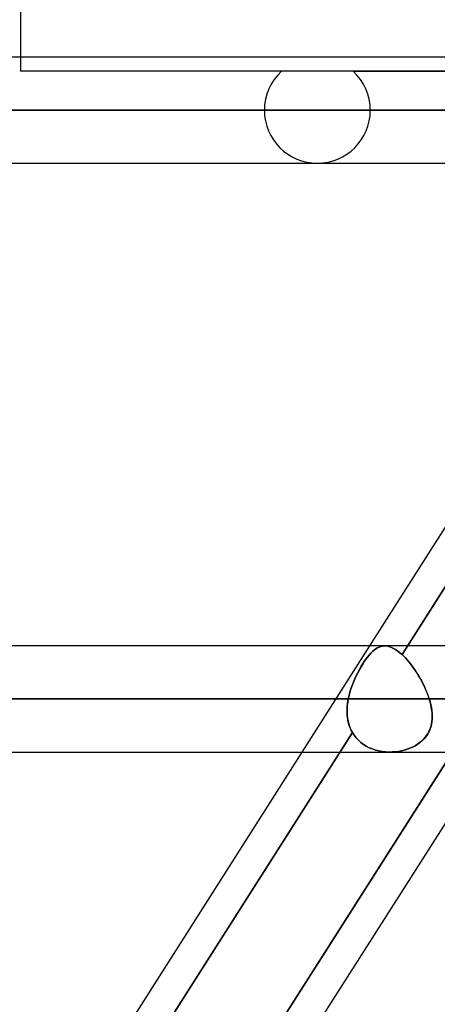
# Model space of a CAD drawing. Header units: millimetres. Extents: x -215 to 215, y -97 to 82.
# Tile 31 of 73: x -57 to -51, y -30 to -15. Entities that reach past the tile are written whole.
import ezdxf

# ---------------------------------------------------------------- set-up
doc = ezdxf.new("R2010")
doc.units = ezdxf.units.MM
doc.layers.add('MAIN-1', color=7, linetype='Continuous')
doc.layers.add('MAIN-2', color=7, linetype='Continuous')

msp = doc.modelspace()

# ---------------------------------------------------------------- linework, layer by layer
at = {"layer": 'MAIN-1'}
for p, q in [((-57.06, -14.817), (-57.06, -15.619)), ((119.877, -15.619), (-119.877, -15.619)), ((-120.621, -16.411), (120.621, -16.411)), ((-119.877, -17.204), (119.877, -17.204)), ((-47.249, -17.204), (-51.843, -24.419)), ((119.877, -24.419), (-119.877, -24.419)), ((-120.621, -25.211), (120.621, -25.211)), ((-119.951, -26.004), (119.951, -26.004)), ((-52.853, -26.004), (-57.447, -33.219)), ((-50.603, -26.004), (-55.197, -33.219)), ((-50.034, -26.004), (-54.629, -33.219)), ((-51.547, -26.004), (-51.548, -26.004)), ((-51.548, -26.004), (-51.548, -26.004)), ((-51.548, -26.004), (-51.548, -26.004)), ((-51.548, -26.004), (-51.548, -26.004)), ((-51.548, -26.004), (-51.548, -26.004)), ((-51.548, -26.004), (-51.548, -26.004))]:
    msp.add_line(p, q, dxfattribs=at)
at = {"layer": 'MAIN-2'}
for p, q in [((-57.06, -15.619), (-57.06, -15.827)), ((-43.47, -15.827), (-57.06, -15.827)), ((-52.087, -15.827), (-39.941, -15.827)), ((120.621, -16.411), (-120.621, -16.411)), ((119.574, -16.411), (-119.574, -16.411)), ((-119.574, -16.411), (-43.901, -16.411)), ((-61.34, -16.411), (-46.546, -16.411)), ((-46.546, -16.411), (-61.34, -16.411)), ((-45.481, -16.411), (-59.755, -16.411)), ((-59.755, -16.411), (-45.481, -16.411)), ((-53.414, -16.411), (-40.982, -16.411)), ((-40.982, -16.411), (-53.414, -16.411)), ((-39.857, -16.411), (-51.83, -16.411)), ((-51.83, -16.411), (-39.857, -16.411)), ((-46.486, -16.899), (-51.356, -24.547)), ((-51.356, -24.547), (-46.486, -16.899)), ((-51.843, -24.419), (-52.853, -26.004)), ((-51.699, -24.436), (-51.675, -24.427)), ((-51.674, -24.427), (-51.699, -24.436)), ((-51.675, -24.427), (-51.649, -24.422)), ((-51.649, -24.422), (-51.674, -24.427)), ((-51.649, -24.422), (-51.624, -24.419)), ((-51.623, -24.419), (-51.649, -24.422)), ((-51.624, -24.419), (-51.596, -24.419)), ((-51.596, -24.419), (-51.623, -24.419)), ((-51.596, -24.419), (-51.569, -24.423)), ((-51.569, -24.423), (-51.596, -24.419)), ((-51.569, -24.423), (-51.54, -24.431)), ((-51.54, -24.431), (-51.569, -24.423)), ((-51.54, -24.431), (-51.511, -24.441)), ((-51.511, -24.441), (-51.54, -24.431)), ((-51.87, -24.584), (-51.846, -24.554)), ((-51.846, -24.554), (-51.87, -24.584)), ((-51.846, -24.554), (-51.821, -24.527)), ((-51.821, -24.527), (-51.846, -24.554)), ((-51.797, -24.502), (-51.821, -24.527)), ((-51.821, -24.527), (-51.797, -24.503)), ((-51.797, -24.503), (-51.773, -24.481)), ((-51.773, -24.481), (-51.797, -24.502)), ((-51.773, -24.481), (-51.748, -24.463)), ((-51.748, -24.463), (-51.773, -24.481)), ((-51.748, -24.463), (-51.724, -24.448)), ((-51.724, -24.448), (-51.748, -24.463)), ((-51.724, -24.448), (-51.699, -24.436)), ((-51.699, -24.436), (-51.724, -24.448)), ((-51.511, -24.441), (-51.481, -24.456)), ((-51.481, -24.456), (-51.511, -24.441)), ((-51.481, -24.456), (-51.451, -24.473)), ((-51.451, -24.473), (-51.481, -24.456)), ((-51.451, -24.473), (-51.42, -24.494)), ((-51.42, -24.494), (-51.451, -24.473)), ((-51.42, -24.494), (-51.388, -24.519)), ((-51.388, -24.519), (-51.42, -24.494)), ((-51.388, -24.519), (-51.356, -24.547)), ((-51.356, -24.547), (-51.388, -24.519)), ((-51.356, -24.547), (-51.33, -24.571)), ((-51.33, -24.572), (-51.356, -24.547)), ((-51.33, -24.571), (-51.305, -24.598)), ((-51.304, -24.598), (-51.33, -24.572)), ((-51.97, -24.732), (-51.945, -24.691)), ((-51.944, -24.691), (-51.969, -24.732)), ((-51.945, -24.691), (-51.92, -24.653)), ((-51.92, -24.652), (-51.944, -24.691)), ((-51.92, -24.653), (-51.895, -24.617)), ((-51.895, -24.617), (-51.92, -24.652)), ((-51.895, -24.617), (-51.87, -24.584)), ((-51.87, -24.584), (-51.895, -24.617)), ((-51.305, -24.598), (-51.279, -24.626)), ((-51.279, -24.626), (-51.304, -24.598)), ((-51.279, -24.626), (-51.254, -24.656)), ((-51.253, -24.656), (-51.279, -24.626)), ((-51.254, -24.656), (-51.228, -24.687)), ((-51.228, -24.688), (-51.253, -24.656)), ((-51.228, -24.687), (-51.203, -24.72)), ((-51.202, -24.721), (-51.228, -24.688)), ((-51.203, -24.72), (-51.179, -24.754)), ((-51.178, -24.755), (-51.202, -24.721)), ((-52.062, -24.912), (-52.04, -24.865)), ((-52.04, -24.865), (-52.062, -24.912)), ((-52.04, -24.865), (-52.017, -24.819)), ((-52.017, -24.819), (-52.04, -24.865)), ((-51.994, -24.774), (-52.017, -24.819)), ((-52.017, -24.819), (-51.994, -24.775)), ((-51.994, -24.775), (-51.97, -24.732)), ((-51.969, -24.732), (-51.994, -24.774)), ((-51.179, -24.754), (-51.155, -24.789)), ((-51.154, -24.791), (-51.178, -24.755)), ((-51.155, -24.789), (-51.132, -24.825)), ((-51.13, -24.827), (-51.154, -24.791)), ((-51.132, -24.825), (-51.109, -24.862)), ((-51.108, -24.864), (-51.13, -24.827)), ((-51.109, -24.862), (-51.087, -24.899)), ((-51.086, -24.902), (-51.108, -24.864)), ((-52.12, -25.06), (-52.102, -25.01)), ((-52.102, -25.01), (-52.12, -25.06)), ((-52.083, -24.96), (-52.102, -25.01)), ((-52.102, -25.01), (-52.083, -24.961)), ((-52.083, -24.961), (-52.062, -24.912)), ((-52.062, -24.912), (-52.083, -24.96)), ((-51.087, -24.899), (-51.066, -24.937)), ((-51.065, -24.94), (-51.086, -24.902)), ((-51.066, -24.937), (-51.046, -24.976)), ((-51.045, -24.979), (-51.065, -24.94)), ((-51.046, -24.976), (-51.027, -25.015)), ((-51.026, -25.017), (-51.045, -24.979)), ((-51.027, -25.015), (-51.009, -25.054)), ((-51.008, -25.056), (-51.026, -25.017)), ((-52.16, -25.211), (-52.148, -25.161)), ((-52.148, -25.161), (-52.16, -25.211)), ((-52.148, -25.161), (-52.135, -25.11)), ((-52.135, -25.11), (-52.148, -25.161)), ((-52.135, -25.11), (-52.12, -25.06)), ((-52.12, -25.06), (-52.135, -25.11)), ((-51.009, -25.054), (-50.993, -25.093)), ((-50.992, -25.095), (-51.008, -25.056)), ((-50.993, -25.093), (-50.977, -25.133)), ((-50.976, -25.134), (-50.992, -25.095)), ((-50.977, -25.133), (-50.963, -25.172)), ((-50.962, -25.173), (-50.976, -25.134)), ((120.621, -25.211), (-120.621, -25.211)), ((119.448, -25.211), (-119.448, -25.211)), ((-119.448, -25.211), (119.448, -25.211)), ((-69.264, -25.211), (-52.16, -25.211)), ((-52.16, -25.211), (-69.264, -25.211)), ((-50.95, -25.211), (-67.68, -25.211)), ((-67.68, -25.211), (-50.95, -25.211)), ((-52.174, -25.308), (-52.177, -25.356)), ((-52.175, -25.318), (-52.171, -25.282)), ((-52.168, -25.26), (-52.174, -25.308)), ((-52.171, -25.282), (-52.166, -25.247)), ((-52.16, -25.211), (-52.168, -25.26)), ((-52.166, -25.247), (-52.16, -25.211)), ((-50.963, -25.172), (-50.95, -25.211)), ((-50.95, -25.211), (-50.962, -25.173)), ((-50.937, -25.254), (-50.95, -25.211)), ((-50.95, -25.211), (-50.937, -25.256)), ((-50.927, -25.297), (-50.937, -25.254)), ((-50.937, -25.256), (-50.926, -25.3)), ((-50.918, -25.34), (-50.927, -25.297)), ((-50.926, -25.3), (-50.917, -25.344)), ((-52.178, -25.388), (-52.177, -25.353)), ((-52.177, -25.356), (-52.178, -25.404)), ((-52.177, -25.423), (-52.178, -25.388)), ((-52.178, -25.404), (-52.176, -25.451)), ((-52.177, -25.353), (-52.175, -25.318)), ((-52.175, -25.457), (-52.177, -25.423)), ((-52.176, -25.451), (-52.171, -25.497)), ((-52.171, -25.491), (-52.175, -25.457)), ((-50.911, -25.382), (-50.918, -25.34)), ((-50.917, -25.344), (-50.91, -25.387)), ((-50.907, -25.424), (-50.911, -25.382)), ((-50.91, -25.387), (-50.906, -25.43)), ((-50.905, -25.466), (-50.907, -25.424)), ((-50.906, -25.43), (-50.905, -25.472)), ((-52.166, -25.525), (-52.171, -25.491)), ((-52.171, -25.497), (-52.162, -25.543)), ((-52.159, -25.558), (-52.166, -25.525)), ((-52.162, -25.543), (-52.151, -25.587)), ((-52.15, -25.59), (-52.159, -25.558)), ((-52.151, -25.587), (-52.137, -25.63)), ((-52.14, -25.622), (-52.15, -25.59)), ((-50.916, -25.593), (-50.926, -25.632)), ((-50.925, -25.628), (-50.915, -25.588)), ((-50.909, -25.554), (-50.916, -25.593)), ((-50.915, -25.588), (-50.909, -25.548)), ((-50.909, -25.548), (-50.905, -25.508)), ((-50.905, -25.513), (-50.909, -25.554)), ((-50.905, -25.508), (-50.905, -25.466)), ((-50.905, -25.472), (-50.905, -25.513)), ((-52.098, -25.712), (-56.965, -33.354)), ((-56.965, -33.354), (-52.098, -25.712)), ((-52.127, -25.653), (-52.14, -25.622)), ((-52.137, -25.63), (-52.119, -25.672)), ((-52.114, -25.683), (-52.127, -25.653)), ((-52.119, -25.672), (-52.098, -25.712)), ((-52.098, -25.712), (-52.114, -25.683)), ((-52.098, -25.712), (-52.072, -25.753)), ((-52.072, -25.753), (-52.098, -25.712)), ((-52.072, -25.753), (-52.041, -25.792)), ((-52.042, -25.792), (-52.072, -25.753)), ((-50.976, -25.742), (-51, -25.775)), ((-50.998, -25.773), (-50.974, -25.739)), ((-50.956, -25.706), (-50.976, -25.742)), ((-50.974, -25.739), (-50.954, -25.703)), ((-50.939, -25.67), (-50.956, -25.706)), ((-50.954, -25.703), (-50.938, -25.666)), ((-50.926, -25.632), (-50.939, -25.67)), ((-50.938, -25.666), (-50.925, -25.628)), ((-55.315, -33.404), (-50.46, -25.779)), ((-52.008, -25.827), (-52.042, -25.792)), ((-52.041, -25.792), (-52.008, -25.828)), ((-51.972, -25.86), (-52.008, -25.827)), ((-52.008, -25.828), (-51.972, -25.86)), ((-51.972, -25.86), (-51.932, -25.89)), ((-51.932, -25.89), (-51.972, -25.86)), ((-51.932, -25.89), (-51.89, -25.916)), ((-51.89, -25.916), (-51.932, -25.89)), ((-51.123, -25.887), (-51.16, -25.91)), ((-51.159, -25.909), (-51.122, -25.886)), ((-51.088, -25.862), (-51.123, -25.887)), ((-51.122, -25.886), (-51.087, -25.861)), ((-51.056, -25.835), (-51.088, -25.862)), ((-51.087, -25.861), (-51.054, -25.834)), ((-51.026, -25.806), (-51.056, -25.835)), ((-51.054, -25.834), (-51.024, -25.804)), ((-51, -25.775), (-51.026, -25.806)), ((-51.024, -25.804), (-50.998, -25.773)), ((-51.89, -25.916), (-51.845, -25.939)), ((-51.846, -25.939), (-51.89, -25.916)), ((-51.799, -25.958), (-51.846, -25.939)), ((-51.845, -25.939), (-51.799, -25.958)), ((-51.799, -25.958), (-51.75, -25.974)), ((-51.751, -25.974), (-51.799, -25.958)), ((-51.702, -25.987), (-51.751, -25.974)), ((-51.75, -25.974), (-51.701, -25.987)), ((-51.651, -25.996), (-51.702, -25.987)), ((-51.701, -25.987), (-51.65, -25.996)), ((-51.6, -26.001), (-51.651, -25.996)), ((-51.65, -25.996), (-51.599, -26.001)), ((-51.548, -26.004), (-51.6, -26.001)), ((-51.599, -26.001), (-51.547, -26.004)), ((-51.547, -26.004), (-51.501, -26.003)), ((-51.501, -26.003), (-51.547, -26.004)), ((-51.501, -26.003), (-51.455, -26)), ((-51.455, -26), (-51.501, -26.003)), ((-51.455, -26), (-51.41, -25.994)), ((-51.41, -25.994), (-51.455, -26)), ((-51.41, -25.994), (-51.366, -25.986)), ((-51.366, -25.986), (-51.41, -25.994)), ((-51.366, -25.986), (-51.323, -25.975)), ((-51.323, -25.975), (-51.366, -25.986)), ((-51.323, -25.975), (-51.28, -25.962)), ((-51.281, -25.962), (-51.323, -25.975)), ((-51.239, -25.947), (-51.281, -25.962)), ((-51.28, -25.962), (-51.238, -25.947)), ((-51.199, -25.93), (-51.239, -25.947)), ((-51.238, -25.947), (-51.198, -25.929)), ((-51.16, -25.91), (-51.199, -25.93)), ((-51.198, -25.929), (-51.159, -25.909))]:
    msp.add_line(p, q, dxfattribs=at)
for start, end in [(132.4912, 180), (0, 47.5089), (180, 0)]:
    msp.add_arc((-52.622, -16.411), 0.792, start, end, dxfattribs=at)

doc.saveas('drawing.dxf')
